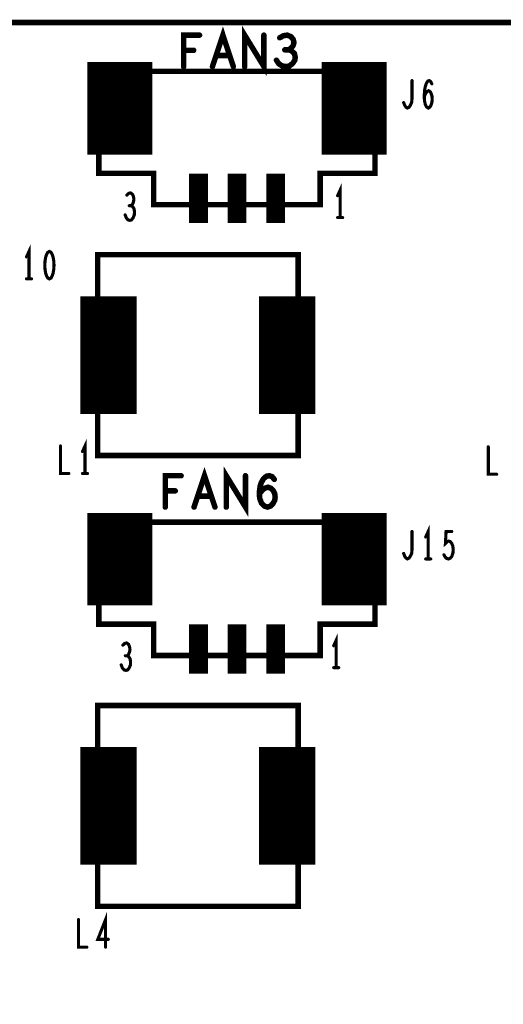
# Model space of a CAD drawing. Extents: x -0.18 to 8.86, y -3.29 to 6.3.
# Tile 34 of 69: x 4.15 to 4.76, y 5.05 to 6.3. Entities that reach past the tile are written whole.
import ezdxf

# ---------------------------------------------------------------- set-up
doc = ezdxf.new("R2010")
doc.units = 0
doc.layers.get('0').update_dxf_attribs({"color": 3, "linetype": 'CONTINUOUS'})

# ---------------------------------------------------------------- blocks, each defined once
blk = doc.blocks.new('PAD_R1')
at = {"const_width": 0.5}
blk.add_lwpolyline([(0.25, 0, 1), (-0.25, 0, 1)], format="xyb", close=True, dxfattribs=at)

msp = doc.modelspace()

# ---------------------------------------------------------------- linework, layer by layer
for points, const_width in [([(0, 0), (0, 6.29921), (8.85827, 6.29921), (8.85827, 0)], 0.007), ([(4.60118, 6.23684), (4.24861, 6.23684), (4.24861, 6.10684), (4.31861, 6.10684), (4.31861, 6.06684), (4.53118, 6.06684), (4.53118, 6.10684), (4.60118, 6.10684), (4.60118, 6.23684), (4.24861, 6.23684), (4.24861, 6.10684), (4.31861, 6.10684), (4.31861, 6.06684), (4.53118, 6.06684), (4.53118, 6.10684), (4.60118, 6.10684)], 0.007), ([(4.1855, 6.00713), (4.18337, 6.00596), (4.18177, 6.00305), (4.1807, 5.99955), (4.1799, 5.99488), (4.17963, 5.98963), (4.1799, 5.98438), (4.1807, 5.97971), (4.18177, 5.97621), (4.18337, 5.9733), (4.1855, 5.97213), (4.18763, 5.9733), (4.18923, 5.97621), (4.1903, 5.97971), (4.1911, 5.98438), (4.19137, 5.98963), (4.1911, 5.99488), (4.1903, 5.99955), (4.18923, 6.00305), (4.18763, 6.00596)], 0.004), ([(4.503, 6.003), (4.247, 6.003), (4.247, 5.747), (4.503, 5.747), (4.503, 6.003), (4.247, 6.003), (4.247, 5.747), (4.503, 5.747)], 0.007), ([(4.60118, 5.66184), (4.24861, 5.66184), (4.24861, 5.53184), (4.31861, 5.53184), (4.31861, 5.49184), (4.53118, 5.49184), (4.53118, 5.53184), (4.60118, 5.53184), (4.60118, 5.66184), (4.24861, 5.66184), (4.24861, 5.53184), (4.31861, 5.53184), (4.31861, 5.49184), (4.53118, 5.49184), (4.53118, 5.53184), (4.60118, 5.53184)], 0.007), ([(4.503, 5.428), (4.247, 5.428), (4.247, 5.172), (4.503, 5.172), (4.503, 5.428), (4.247, 5.428), (4.247, 5.172), (4.503, 5.172)], 0.007)]:
    msp.add_lwpolyline(points, close=True, dxfattribs=dict(const_width=const_width))
for points, const_width in [([(4.39367, 6.243), (4.407, 6.283), (4.42033, 6.243)], 0.007), ([(4.43473, 6.243), (4.43473, 6.283), (4.45927, 6.243), (4.45927, 6.283)], 0.007), ([(4.27539, 6.13068), (4.27539, 6.24868)], 0.083), ([(4.35687, 6.243), (4.35687, 6.283), (4.37713, 6.283)], 0.007), ([(4.49073, 6.26433), (4.49393, 6.26633), (4.4966, 6.26967), (4.49767, 6.27367), (4.4966, 6.27767), (4.49393, 6.281), (4.48913, 6.283), (4.48433, 6.28233), (4.47953, 6.27967)], 0.007), ([(4.57461, 6.13068), (4.57461, 6.24868)], 0.083), ([(4.36967, 6.26367), (4.35687, 6.26367)], 0.007), ([(4.47527, 6.251), (4.47847, 6.24633), (4.48273, 6.24367), (4.48753, 6.243), (4.4918, 6.24367), (4.49607, 6.247), (4.49873, 6.251), (4.49927, 6.255), (4.4982, 6.25967), (4.49447, 6.263), (4.49073, 6.26433), (4.48593, 6.26433)], 0.007), ([(4.41553, 6.257), (4.39847, 6.257)], 0.007), ([(4.63767, 6.197), (4.639, 6.1935), (4.6406, 6.19117), (4.64247, 6.19), (4.6446, 6.19117), (4.6462, 6.1935), (4.6478, 6.197), (4.64833, 6.20167), (4.64833, 6.225)], 0.004), ([(4.66393, 6.20458), (4.6658, 6.20867), (4.6674, 6.211), (4.66953, 6.21217), (4.6714, 6.211), (4.67273, 6.20867), (4.6738, 6.20517), (4.67407, 6.20108), (4.6738, 6.19758), (4.67273, 6.19408), (4.67113, 6.19117), (4.66927, 6.19), (4.66713, 6.19117), (4.66527, 6.19467), (4.6642, 6.19992), (4.66393, 6.20575), (4.66447, 6.21333), (4.66527, 6.21742), (4.6666, 6.2215), (4.66847, 6.22442), (4.67033, 6.225), (4.6722, 6.22383), (4.67353, 6.22092)], 0.004), ([(4.37579, 6.0435), (4.37579, 6.1065)], 0.024), ([(4.425, 6.0435), (4.425, 6.1065)], 0.024), ([(4.47421, 6.0435), (4.47421, 6.1065)], 0.024), ([(4.55658, 6.05034), (4.55658, 6.08534), (4.55338, 6.07834)], 0.004), ([(4.28987, 6.06551), (4.29147, 6.06726), (4.2928, 6.07018), (4.29333, 6.07368), (4.2928, 6.07718), (4.29147, 6.08009), (4.28907, 6.08184), (4.28667, 6.08126), (4.28427, 6.07893)], 0.004), ([(4.28213, 6.05384), (4.28373, 6.04976), (4.28587, 6.04743), (4.28827, 6.04684), (4.2904, 6.04743), (4.29253, 6.05034), (4.29387, 6.05384), (4.29413, 6.05734), (4.2936, 6.06143), (4.29173, 6.06434), (4.28987, 6.06551), (4.28747, 6.06551)], 0.004), ([(4.55338, 6.05034), (4.55978, 6.05034)], 0.004), ([(4.1595, 5.97213), (4.1595, 6.00713), (4.1563, 6.00013)], 0.004), ([(4.261, 5.8), (4.261, 5.95)], 0.072), ([(4.489, 5.8), (4.489, 5.95)], 0.072), ([(4.1563, 5.97213), (4.1627, 5.97213)], 0.004), ([(4.231, 5.724), (4.231, 5.759), (4.2278, 5.752)], 0.004), ([(4.19967, 5.759), (4.19967, 5.724), (4.21033, 5.724)], 0.004), ([(4.74567, 5.758), (4.74567, 5.723), (4.75633, 5.723)], 0.004), ([(4.37017, 5.68113), (4.3835, 5.72113), (4.39683, 5.68113)], 0.007), ([(4.41123, 5.68113), (4.41123, 5.72113), (4.43577, 5.68113), (4.43577, 5.72113)], 0.007), ([(4.2278, 5.724), (4.2342, 5.724)], 0.004), ([(4.27539, 5.55568), (4.27539, 5.67368)], 0.083), ([(4.33337, 5.68113), (4.33337, 5.72113), (4.35363, 5.72113)], 0.007), ([(4.45337, 5.6978), (4.4571, 5.70246), (4.4603, 5.70513), (4.46457, 5.70646), (4.4683, 5.70513), (4.47097, 5.70246), (4.4731, 5.69846), (4.47363, 5.6938), (4.4731, 5.6898), (4.47097, 5.6858), (4.46777, 5.68246), (4.46403, 5.68113), (4.45977, 5.68246), (4.45603, 5.68646), (4.4539, 5.69246), (4.45337, 5.69913), (4.45443, 5.7078), (4.45603, 5.71246), (4.4587, 5.71713), (4.46243, 5.72046), (4.46617, 5.72113), (4.4699, 5.7198), (4.47257, 5.71646)], 0.007), ([(4.57461, 5.55568), (4.57461, 5.67368)], 0.083), ([(4.34617, 5.7018), (4.33337, 5.7018)], 0.007), ([(4.39203, 5.69513), (4.37497, 5.69513)], 0.007), ([(4.63767, 5.622), (4.639, 5.6185), (4.6406, 5.61617), (4.64247, 5.615), (4.6446, 5.61617), (4.6462, 5.6185), (4.6478, 5.622), (4.64833, 5.62667), (4.64833, 5.65)], 0.004), ([(4.669, 5.615), (4.669, 5.65), (4.6658, 5.643)], 0.004), ([(4.68913, 5.62025), (4.69073, 5.61733), (4.6926, 5.61558), (4.695, 5.615), (4.6974, 5.61617), (4.69927, 5.6185), (4.7006, 5.62258), (4.70087, 5.62725), (4.70033, 5.63192), (4.699, 5.63483), (4.69713, 5.63717), (4.69527, 5.63775), (4.6934, 5.63717), (4.691, 5.63483), (4.6918, 5.65), (4.699, 5.65)], 0.004), ([(4.6658, 5.615), (4.6722, 5.615)], 0.004), ([(4.37579, 5.4685), (4.37579, 5.5315)], 0.024), ([(4.425, 5.4685), (4.425, 5.5315)], 0.024), ([(4.47421, 5.4685), (4.47421, 5.5315)], 0.024), ([(4.55158, 5.47634), (4.55158, 5.51134), (4.54838, 5.50434)], 0.004), ([(4.28487, 5.49151), (4.28647, 5.49326), (4.2878, 5.49618), (4.28833, 5.49968), (4.2878, 5.50318), (4.28647, 5.50609), (4.28407, 5.50784), (4.28167, 5.50726), (4.27927, 5.50493)], 0.004), ([(4.27713, 5.47984), (4.27873, 5.47576), (4.28087, 5.47343), (4.28327, 5.47284), (4.2854, 5.47343), (4.28753, 5.47634), (4.28887, 5.47984), (4.28913, 5.48334), (4.2886, 5.48743), (4.28673, 5.49034), (4.28487, 5.49151), (4.28247, 5.49151)], 0.004), ([(4.54838, 5.47634), (4.55478, 5.47634)], 0.004), ([(4.261, 5.225), (4.261, 5.375)], 0.072), ([(4.489, 5.225), (4.489, 5.375)], 0.072), ([(4.2572, 5.12), (4.2572, 5.155), (4.24733, 5.12992), (4.26067, 5.12992)], 0.004), ([(4.22267, 5.155), (4.22267, 5.12), (4.23333, 5.12)], 0.004)]:
    msp.add_lwpolyline(points, dxfattribs=dict(const_width=const_width))

# ---------------------------------------------------------------- block references
for p, xscale, yscale in [((4.37713, 6.283), 0.007, 0.007), ((4.45927, 6.283), 0.007, 0.007), ((4.47953, 6.27967), 0.007, 0.007), ((4.35687, 6.26367), 0.007, 0.007), ((4.36967, 6.26367), 0.007, 0.007), ((4.48593, 6.26433), 0.007, 0.007), ((4.49073, 6.26433), 0.007, 0.007), ((4.39847, 6.257), 0.007, 0.007), ((4.41553, 6.257), 0.007, 0.007), ((4.47527, 6.251), 0.007, 0.007), ((4.35687, 6.243), 0.007, 0.007), ((4.39367, 6.243), 0.007, 0.007), ((4.42033, 6.243), 0.007, 0.007), ((4.43473, 6.243), 0.007, 0.007), ((4.64833, 6.225), 0.004, 0.004), ((4.67353, 6.22092), 0.004, 0.004), ((4.66393, 6.20458), 0.004, 0.004), ((4.63767, 6.197), 0.004, 0.004), ((4.28427, 6.07893), 0.004, 0.004), ((4.55338, 6.07834), 0.004, 0.004), ((4.28747, 6.06551), 0.004, 0.004), ((4.28987, 6.06551), 0.004, 0.004), ((4.28213, 6.05384), 0.004, 0.004), ((4.55338, 6.05034), 0.004, 0.004), ((4.55658, 6.05034), 0.004, 0.004), ((4.55978, 6.05034), 0.004, 0.004), ((4.1563, 6.00013), 0.004, 0.004), ((4.1563, 5.97213), 0.004, 0.004), ((4.1595, 5.97213), 0.004, 0.004), ((4.1627, 5.97213), 0.004, 0.004), ((4.19967, 5.759), 0.004, 0.004), ((4.2278, 5.752), 0.004, 0.004), ((4.74567, 5.758), 0.004, 0.004), ((4.21033, 5.724), 0.004, 0.004), ((4.2278, 5.724), 0.004, 0.004), ((4.231, 5.724), 0.004, 0.004), ((4.2342, 5.724), 0.004, 0.004), ((4.35363, 5.72113), 0.007, 0.007), ((4.43577, 5.72113), 0.007, 0.007), ((4.47257, 5.71646), 0.007, 0.007), ((4.75633, 5.723), 0.004, 0.004), ((4.33337, 5.7018), 0.007, 0.007), ((4.34617, 5.7018), 0.007, 0.007), ((4.45337, 5.6978), 0.007, 0.007), ((4.37497, 5.69513), 0.007, 0.007), ((4.39203, 5.69513), 0.007, 0.007), ((4.33337, 5.68113), 0.007, 0.007), ((4.37017, 5.68113), 0.007, 0.007), ((4.39683, 5.68113), 0.007, 0.007), ((4.41123, 5.68113), 0.007, 0.007), ((4.64833, 5.65), 0.004, 0.004), ((4.699, 5.65), 0.004, 0.004), ((4.6658, 5.643), 0.004, 0.004), ((4.63767, 5.622), 0.004, 0.004), ((4.6658, 5.615), 0.004, 0.004), ((4.669, 5.615), 0.004, 0.004), ((4.6722, 5.615), 0.004, 0.004), ((4.68913, 5.62025), 0.004, 0.004), ((4.27927, 5.50493), 0.004, 0.004), ((4.54838, 5.50434), 0.004, 0.004), ((4.28247, 5.49151), 0.004, 0.004), ((4.28487, 5.49151), 0.004, 0.004), ((4.27713, 5.47984), 0.004, 0.004), ((4.54838, 5.47634), 0.004, 0.004), ((4.55158, 5.47634), 0.004, 0.004), ((4.55478, 5.47634), 0.004, 0.004), ((4.22267, 5.155), 0.004, 0.004), ((4.26067, 5.12992), 0.004, 0.004), ((4.23333, 5.12), 0.004, 0.004), ((4.2572, 5.12), 0.004, 0.004)]:
    msp.add_blockref('PAD_R1', p, dxfattribs=dict(xscale=xscale, yscale=yscale))

doc.saveas('drawing.dxf')
